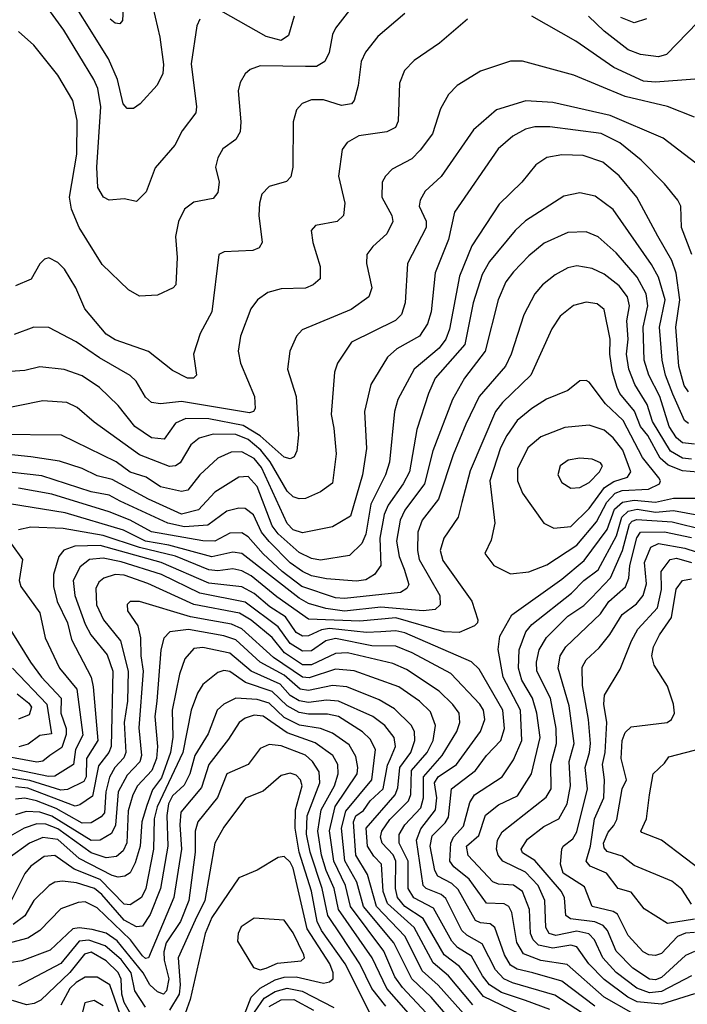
# Model space of a CAD drawing. Extents: x 1308313 to 1441400, y 959662 to 1036319.
# Tile 193 of 256: x 1337158 to 1339371, y 1016001 to 1019263. Entities that reach past the tile are written whole.
import ezdxf

# ---------------------------------------------------------------- set-up
doc = ezdxf.new("R2010")
doc.units = 0

msp = doc.modelspace()

# ---------------------------------------------------------------- linework, layer by layer
at = {"layer": '0CON10XD'}
for points in [[(1337755.4, 1019264.6), (1337745, 1019242.5), (1337726.5, 1019116.5), (1337744.6, 1018975), (1337742.1, 1018955), (1337697.1, 1018895), (1337672.3, 1018847.7), (1337607.1, 1018772.9), (1337577.1, 1018692.9), (1337545, 1018661.2), (1337505, 1018669.4), (1337455, 1018665.7), (1337435.6, 1018675.6), (1337417.5, 1018707.5), (1337413.7, 1018775), (1337427.6, 1018975), (1337417.5, 1019035), (1337404.3, 1019065), (1337305, 1019228.5), (1337171.8, 1019411.8)], [(1337599.5, 1019305), (1337622.3, 1019205), (1337634.7, 1019115.3), (1337633.1, 1019085), (1337613.7, 1019046.3), (1337558.1, 1018985), (1337535, 1018969.4), (1337515, 1018969.2), (1337501.8, 1018985), (1337482, 1019065), (1337453.1, 1019133.1), (1337287.6, 1019397.6)], [(1338305.5, 1019365), (1338204.6, 1019235), (1338195, 1019213.8), (1338183.9, 1019155), (1338170, 1019125), (1338141.6, 1019108.4), (1338105, 1019107.8), (1337955, 1019110.4), (1337921.7, 1019098.3), (1337905, 1019084), (1337888.9, 1019055), (1337882.8, 1019027.2), (1337891.5, 1018925), (1337888.8, 1018891.2), (1337874.1, 1018865.9), (1337831.5, 1018835), (1337814.6, 1018805), (1337807.7, 1018775), (1337819.2, 1018725), (1337815, 1018691.2), (1337799.1, 1018670.9), (1337735, 1018658.2), (1337704.6, 1018635), (1337684.1, 1018595), (1337674.7, 1018545), (1337680, 1018475), (1337675.8, 1018385), (1337666.7, 1018375), (1337615, 1018350.6), (1337555, 1018346.9), (1337518.6, 1018368.6), (1337431.9, 1018451.9), (1337355.2, 1018575.2), (1337329.8, 1018635), (1337323.2, 1018675), (1337347.7, 1018817.7), (1337348.9, 1018928.9), (1337335, 1018995.6), (1337285, 1019078.9), (1337205, 1019178.9), (1337155, 1019224.4)], [(1337503.2, 1019345), (1337499.5, 1019260.5), (1337490.3, 1019249.7), (1337475, 1019251.8), (1337457.7, 1019265)], [(1338435, 1019283.3), (1338345, 1019207.3), (1338304.4, 1019155.6), (1338290, 1019125), (1338280.3, 1019045), (1338266.4, 1018995), (1338258.1, 1018985), (1338225, 1018978.6), (1338165, 1018997.3), (1338125, 1018997.9), (1338094, 1018986), (1338075.6, 1018965), (1338064.5, 1018925), (1338063.8, 1018775), (1338057.3, 1018742.7), (1338042.7, 1018727.3), (1337985, 1018710.9), (1337961.2, 1018685), (1337952.5, 1018655), (1337950.6, 1018615), (1337961.5, 1018525), (1337952.2, 1018507.8), (1337931.4, 1018498.6), (1337835.5, 1018494.5), (1337818.6, 1018485), (1337795.3, 1018295), (1337756.4, 1018223.6), (1337734.6, 1018155), (1337743.8, 1018085), (1337734.1, 1018075.9), (1337715, 1018075.7), (1337665, 1018101.2), (1337585, 1018164.1), (1337475, 1018202.6), (1337445, 1018221.2), (1337374.7, 1018305), (1337344.7, 1018375), (1337306.6, 1018436.6), (1337285, 1018458.9), (1337255, 1018474.2), (1337240.3, 1018469.7), (1337225, 1018454.2), (1337196.5, 1018403.5), (1337145, 1018381.8)], [(1338068.2, 1019275), (1338049.2, 1019210.8), (1338025.2, 1019194.8), (1337975, 1019207.1), (1337825, 1019292.7)], [(1339396, 1019066), (1339265, 1019056.1), (1339225, 1019060), (1339127.5, 1019105), (1339001.7, 1019191.7), (1338855, 1019274.5)], [(1339405, 1019255.5), (1339302.2, 1019147.8), (1339275, 1019140.5), (1339215, 1019148), (1339175, 1019163.9), (1339094.9, 1019224.9), (1339043.6, 1019275)], [(1339235, 1019266.2), (1339195, 1019252.5), (1339150.3, 1019270.3)], [(1338642.5, 1019265), (1338549.4, 1019185), (1338465, 1019128.5), (1338433.6, 1019095), (1338417.3, 1019052.7), (1338412.6, 1018927.4), (1338403.6, 1018906.4), (1338375, 1018891.2), (1338281.8, 1018878.2), (1338244, 1018856), (1338227.4, 1018832.6), (1338214.6, 1018745), (1338235.4, 1018655), (1338231.5, 1018615), (1338210, 1018595), (1338138.2, 1018581.8), (1338124.5, 1018565), (1338130, 1018525), (1338153.8, 1018445), (1338154.4, 1018405), (1338130.6, 1018385), (1338105, 1018374.1), (1338025, 1018371.8), (1337980.6, 1018359.4), (1337946.7, 1018335), (1337924.5, 1018305), (1337890.4, 1018215), (1337882.1, 1018165), (1337889.6, 1018125), (1337936.1, 1018015), (1337938.9, 1017975), (1337933.3, 1017965), (1337919.7, 1017960.3), (1337695, 1017998.2), (1337625, 1017990.6), (1337595, 1017994.6), (1337575, 1018012.1), (1337544.7, 1018065), (1337525, 1018084.1), (1337422.4, 1018142.4), (1337345, 1018196.3), (1337255, 1018243.2), (1337205, 1018244.6), (1337140.1, 1018219.9)], [(1339395, 1018940.4), (1339305.5, 1018975.5), (1339165, 1019008.8), (1338995, 1019079.5), (1338825, 1019125.4), (1338784.7, 1019125.3), (1338685, 1019092.9), (1338608.1, 1019045), (1338579.5, 1019015), (1338552.6, 1018967.4), (1338526.6, 1018885), (1338485, 1018830.8), (1338457.6, 1018802.4), (1338392.4, 1018767.6), (1338370, 1018745), (1338360, 1018725), (1338358.8, 1018675), (1338391.8, 1018615), (1338394.7, 1018595), (1338375, 1018553.6), (1338328.7, 1018511.3), (1338309.1, 1018485), (1338307.9, 1018455), (1338325.3, 1018375), (1338315.4, 1018345), (1338256.9, 1018303.1), (1338094.2, 1018235.8), (1338075.5, 1018215), (1338053.6, 1018165), (1338046.2, 1018105), (1338074.7, 1018015), (1338082.2, 1017887.8), (1338077.1, 1017835), (1338068.1, 1017815), (1338055, 1017807.8), (1338035, 1017813.3), (1337954.8, 1017884.8), (1337899, 1017919), (1337785, 1017940.6), (1337708.4, 1017941.6), (1337675, 1017926.2), (1337637.1, 1017872.9), (1337595, 1017878.3), (1337539.5, 1017915), (1337485, 1017985.4), (1337423.1, 1018045), (1337365, 1018083.2), (1337306, 1018104), (1337225, 1018112.7), (1337175, 1018100.9), (1337094.7, 1018095.3)], [(1339432.2, 1018762.2), (1339291.1, 1018871.1), (1339115, 1018946), (1338925, 1018989.4), (1338835.2, 1018994.8), (1338738.1, 1018965), (1338662, 1018898), (1338555, 1018743.6), (1338501.8, 1018695), (1338485, 1018665.8), (1338482.6, 1018645), (1338505, 1018595.6), (1338505.6, 1018575), (1338442.9, 1018455), (1338435.2, 1018324.8), (1338423.6, 1018286.4), (1338403.3, 1018266.7), (1338257.8, 1018195), (1338211.8, 1018125), (1338201.8, 1018095), (1338190.3, 1017955), (1338199.3, 1017909.3), (1338207.1, 1017825), (1338195, 1017728), (1338155, 1017698.8), (1338105, 1017677.3), (1338085, 1017676), (1338065, 1017682.5), (1338045, 1017700.7), (1337987.9, 1017797.9), (1337957, 1017837), (1337915, 1017871.8), (1337875, 1017889.2), (1337799.8, 1017890.2), (1337753.6, 1017876.4), (1337725, 1017854.6), (1337690.7, 1017795), (1337675, 1017784.8), (1337655, 1017783.1), (1337555, 1017821.2), (1337405, 1017929.7), (1337348.7, 1017978.7), (1337315, 1017994.7), (1337235, 1018000.3), (1337065, 1017966.5)], [(1339385.7, 1018485.7), (1339351.9, 1018575), (1339348.9, 1018645), (1339339.6, 1018665), (1339295, 1018719.6), (1339217.6, 1018797.6), (1339146.7, 1018855), (1339085, 1018885.8), (1338915, 1018908.3), (1338865, 1018908.5), (1338835, 1018900.7), (1338792.4, 1018877.6), (1338743.9, 1018835), (1338598.9, 1018625), (1338578.9, 1018535), (1338535.6, 1018424.4), (1338521.7, 1018295), (1338509.5, 1018255), (1338483.4, 1018215), (1338407.7, 1018172.3), (1338377.3, 1018145), (1338321.6, 1018055), (1338301.1, 1017965), (1338307.4, 1017842.6), (1338294.8, 1017755), (1338255, 1017618.5), (1338195, 1017582.8), (1338095, 1017563), (1338065, 1017573.3), (1338045, 1017593.8), (1337959.6, 1017779.6), (1337935, 1017809.7), (1337895, 1017831.6), (1337859.4, 1017830.6), (1337815, 1017810.5), (1337755, 1017755.3), (1337716, 1017704), (1337695, 1017699.8), (1337625, 1017715.5), (1337577.1, 1017747.1), (1337525, 1017764.5), (1337477.9, 1017797.9), (1337296.4, 1017886.4), (1337089.2, 1017889.2)], [(1339375, 1018030), (1339360.7, 1018050.7), (1339342.2, 1018115), (1339332.4, 1018245), (1339346, 1018335), (1339333.4, 1018423.4), (1339319.6, 1018465), (1339273.5, 1018546.5), (1339203.1, 1018675), (1339145, 1018745.9), (1339091, 1018791), (1339025, 1018813.8), (1338955, 1018815.8), (1338905, 1018806.1), (1338868.2, 1018781.8), (1338821.8, 1018725), (1338747.7, 1018652.3), (1338656.3, 1018513.7), (1338616, 1018414), (1338582.4, 1018237.6), (1338570.6, 1018205), (1338548.4, 1018175), (1338465.2, 1018104.8), (1338411.1, 1018005), (1338400.4, 1017965), (1338383.3, 1017796.7), (1338370.9, 1017755), (1338322.5, 1017657.5), (1338305, 1017558.1), (1338292.4, 1017527.6), (1338251.6, 1017488.4), (1338155, 1017473), (1338125, 1017477.9), (1338085, 1017498.1), (1338015, 1017560), (1337995, 1017585.7), (1337945, 1017716.6), (1337915, 1017749.7), (1337885, 1017747.3), (1337805, 1017698), (1337750.7, 1017639.3), (1337695, 1017624.6), (1337585, 1017674.9), (1337465, 1017739.4), (1337415, 1017751.8), (1337365, 1017776), (1337290.1, 1017800.1), (1337195.2, 1017814.8), (1337035, 1017831.8)], [(1339375, 1017924.8), (1339361.7, 1017935), (1339322.2, 1018022.2), (1339298.3, 1018085), (1339287.1, 1018135), (1339278.3, 1018245), (1339296.9, 1018335), (1339275, 1018410.4), (1339252.1, 1018452.1), (1339125, 1018633.9), (1339065, 1018678), (1339015, 1018689.2), (1338961.3, 1018678.7), (1338835, 1018596.6), (1338800.6, 1018565), (1338715, 1018462.4), (1338690.9, 1018419.1), (1338660.5, 1018325), (1338633.4, 1018186.6), (1338535, 1018075.9), (1338513, 1018025), (1338474, 1017905), (1338449.7, 1017765), (1338429.3, 1017725), (1338379.5, 1017655), (1338366.2, 1017623.8), (1338351.9, 1017545), (1338355.2, 1017454.8), (1338333.9, 1017425), (1338305, 1017407.6), (1338275, 1017402.7), (1338175, 1017410.1), (1338125, 1017420.1), (1338095, 1017434.4), (1338055, 1017463.4), (1337985, 1017534.2), (1337960.2, 1017565), (1337933.2, 1017623.2), (1337905, 1017643.4), (1337884.8, 1017644.7), (1337845, 1017634.4), (1337781.5, 1017588.5), (1337705, 1017583.3), (1337649.7, 1017595), (1337491.7, 1017668.3), (1337455, 1017687.9), (1337395, 1017698.7), (1337232.1, 1017752.1), (1337075, 1017769.7)], [(1339395, 1017856.6), (1339355, 1017861.2), (1339335, 1017877.3), (1339310.1, 1017915), (1339279.4, 1018015), (1339242.6, 1018085), (1339228.2, 1018135), (1339224.6, 1018245), (1339240, 1018315), (1339234.6, 1018354.6), (1339205, 1018410), (1339135, 1018490.5), (1339075, 1018543.5), (1339035, 1018560), (1338975, 1018558.4), (1338896.7, 1018523.3), (1338845, 1018481.3), (1338795, 1018428.2), (1338769.5, 1018395), (1338744.3, 1018335), (1338700.4, 1018165), (1338631.8, 1018075), (1338592.4, 1018005), (1338527.2, 1017835), (1338500.3, 1017725), (1338435, 1017637.8), (1338418.9, 1017605), (1338407.1, 1017535), (1338415.8, 1017485), (1338432.5, 1017442.5), (1338448.1, 1017391.9), (1338441.7, 1017378.3), (1338420.5, 1017365), (1338235, 1017345.4), (1338205, 1017347.7), (1338093.5, 1017385), (1338028.6, 1017435), (1337965, 1017493.6), (1337915, 1017550.2), (1337895, 1017562.8), (1337855, 1017562), (1337805, 1017535.4), (1337765, 1017536.3), (1337595, 1017565.9), (1337525, 1017604.7), (1337455, 1017632.2), (1337265, 1017691.1), (1337155, 1017711.5)], [(1339385, 1017807), (1339355, 1017810.1), (1339315, 1017833.3), (1339255, 1017931.4), (1339237.9, 1017987.9), (1339196.7, 1018055), (1339177.1, 1018105), (1339168.9, 1018155), (1339174.3, 1018205), (1339170.3, 1018265), (1339179, 1018315), (1339172.5, 1018345), (1339145, 1018381), (1339095, 1018420.5), (1339055, 1018439.2), (1339005, 1018447.6), (1338975, 1018440.7), (1338932.3, 1018417.7), (1338890.8, 1018385), (1338865.3, 1018355), (1338828.4, 1018285), (1338787, 1018155), (1338768.1, 1018115), (1338680.4, 1018015), (1338636.6, 1017923.4), (1338595, 1017821.5), (1338545.7, 1017674.3), (1338491.7, 1017605), (1338478, 1017565), (1338476.2, 1017505), (1338482.4, 1017475), (1338551, 1017355), (1338551.6, 1017325), (1338535, 1017309.5), (1338495.1, 1017304.9), (1338355, 1017317.1), (1338235, 1017303.9), (1338172.7, 1017312.7), (1338115, 1017329.1), (1338085, 1017346), (1337895, 1017494.5), (1337865, 1017498.6), (1337795, 1017483), (1337652.3, 1017522.3), (1337575, 1017535.8), (1337502.2, 1017572.2), (1337308.9, 1017628.9), (1337125, 1017659.1)], [(1339405, 1017764), (1339355, 1017768.8), (1339307.1, 1017787.1), (1339280.6, 1017810.6), (1339239.4, 1017885), (1339215.1, 1017915), (1339195.7, 1017965.7), (1339146.7, 1018025), (1339137.8, 1018045), (1339122.7, 1018095), (1339113.8, 1018155), (1339114.8, 1018205), (1339095, 1018302.9), (1339072, 1018322), (1339035, 1018327.2), (1338993.9, 1018316.1), (1338949.2, 1018280.8), (1338921.3, 1018238.7), (1338851.8, 1018085), (1338758.2, 1017995), (1338735, 1017965.4), (1338651.3, 1017768.7), (1338623, 1017663), (1338611.4, 1017615), (1338564.1, 1017545.9), (1338551.7, 1017505), (1338560.9, 1017470.9), (1338656.4, 1017336.4), (1338676.1, 1017275), (1338675.3, 1017264.7), (1338665.7, 1017255), (1338615, 1017233.1), (1338565, 1017235.5), (1338405, 1017281.8), (1338285, 1017270.4), (1338115, 1017276.6), (1338010.5, 1017350.5), (1337925, 1017420.7), (1337895, 1017437.2), (1337865, 1017443.8), (1337815, 1017436.6), (1337785, 1017440.2), (1337675, 1017485.8), (1337555, 1017514), (1337435, 1017554.6), (1337302.2, 1017577.8), (1337195, 1017581.4), (1337155, 1017573.1)], [(1338785, 1017427.1), (1338845, 1017434.1), (1338905, 1017456.7), (1339005, 1017522.6), (1339070.2, 1017599.8), (1339103.7, 1017665), (1339132.1, 1017695), (1339155, 1017703), (1339242.4, 1017707.6), (1339278.5, 1017725), (1339281.3, 1017735), (1339275.9, 1017745), (1339222.4, 1017812.4), (1339157.9, 1017935), (1339099.9, 1017989.9), (1339045, 1018062.2), (1339035, 1018068.1), (1339015, 1018066.9), (1338974.3, 1018035), (1338904.4, 1018005.6), (1338855, 1017975.3), (1338806.5, 1017935), (1338772.6, 1017885), (1338751.9, 1017845), (1338716.6, 1017735), (1338733.3, 1017595), (1338721.1, 1017538.9), (1338699.2, 1017495), (1338730, 1017455), (1338785, 1017427.1)], [(1338928.1, 1017578.1), (1338985, 1017584.3), (1339045, 1017644), (1339096.7, 1017713.3), (1339127.4, 1017732.6), (1339172.5, 1017747.5), (1339183.3, 1017765), (1339157, 1017837), (1339125, 1017878.1), (1339095, 1017903.3), (1339045, 1017919.5), (1338965, 1017912.4), (1338885, 1017881.2), (1338842.1, 1017845), (1338808.4, 1017775), (1338808.4, 1017735), (1338824.1, 1017694.1), (1338894.7, 1017594.7), (1338928.1, 1017578.1)], [(1338985, 1017711.5), (1339015, 1017713.5), (1339045, 1017729.7), (1339079.6, 1017765), (1339090, 1017785), (1339082.5, 1017795), (1339055, 1017806.8), (1339015, 1017810.4), (1338976.3, 1017803.7), (1338949.2, 1017785), (1338941.1, 1017755), (1338955, 1017730), (1338985, 1017711.5)], [(1339185, 1015973.7), (1339094.8, 1016025), (1338972.3, 1016132.3), (1338885, 1016146), (1338827.9, 1016167.9), (1338805.3, 1016205.3), (1338789.2, 1016305), (1338779.3, 1016325), (1338763.9, 1016333.9), (1338705, 1016336.5), (1338648.1, 1016415), (1338596.6, 1016456.6), (1338583.5, 1016475), (1338586.5, 1016535), (1338595.7, 1016555), (1338628.5, 1016591.5), (1338650, 1016670), (1338665.8, 1016695), (1338757.6, 1016755), (1338795, 1016810.8), (1338822.7, 1016875), (1338817.7, 1016975), (1338761, 1017085), (1338744, 1017176), (1338749, 1017221), (1338789.2, 1017290.8), (1338955, 1017409.1), (1339028.9, 1017471.1), (1339105, 1017574.4), (1339129.1, 1017640.9), (1339155.4, 1017664.6), (1339195, 1017671.8), (1339265, 1017664.4), (1339325, 1017677.8), (1339437.6, 1017677.6)], [(1339395, 1016035.7), (1339285, 1016001.7), (1339205, 1016009.6), (1339173, 1016025), (1339095, 1016082.7), (1339044.2, 1016135), (1339005, 1016191.7), (1338985, 1016196.5), (1338925, 1016186.9), (1338877, 1016197), (1338859.7, 1016215), (1338851.2, 1016235), (1338847.7, 1016315), (1338824.2, 1016374.2), (1338795, 1016395.5), (1338745, 1016398.7), (1338726.2, 1016406.2), (1338644.3, 1016494.3), (1338639.2, 1016525), (1338680, 1016560), (1338702.4, 1016627.6), (1338745, 1016661.6), (1338808.4, 1016691.6), (1338854.4, 1016765), (1338882.9, 1016885), (1338872.2, 1016965), (1338857.4, 1017015), (1338822.5, 1017075), (1338811.7, 1017115), (1338813.5, 1017175), (1338835.5, 1017235), (1338855, 1017259.8), (1338987.4, 1017362.6), (1339027.4, 1017405), (1339075, 1017440.4), (1339136.5, 1017553.5), (1339153.3, 1017615), (1339175, 1017634.9), (1339205, 1017641), (1339265, 1017631), (1339325, 1017636.6), (1339505, 1017603.6)], [(1339385, 1016095.6), (1339285, 1016042.8), (1339245, 1016039.1), (1339203.9, 1016053.9), (1339135, 1016106.5), (1339090.4, 1016155), (1339063.3, 1016215), (1339044.5, 1016234.5), (1339005, 1016242.8), (1338935, 1016228.6), (1338912.9, 1016235), (1338901.7, 1016255), (1338898.3, 1016345), (1338876.7, 1016395), (1338835, 1016438.6), (1338759.4, 1016475), (1338744.2, 1016495), (1338738.6, 1016515), (1338741.3, 1016545), (1338757.2, 1016572.8), (1338903, 1016687), (1338919.3, 1016715), (1338917.9, 1016795), (1338937.2, 1016865), (1338936, 1016915), (1338917, 1017015), (1338872.5, 1017105), (1338871, 1017135), (1338880.2, 1017175), (1338903.7, 1017216.3), (1338975, 1017287), (1339027.9, 1017322.1), (1339052.7, 1017347.3), (1339116.1, 1017413.9), (1339155.6, 1017504.4), (1339178.8, 1017591.2), (1339187.9, 1017602.1), (1339203, 1017607), (1339319.9, 1017599.9), (1339535, 1017546.2)], [(1339395, 1016175.5), (1339365, 1016162.7), (1339285, 1016089.7), (1339265, 1016081.5), (1339245, 1016083.7), (1339190.3, 1016120.3), (1339135, 1016176.6), (1339106.3, 1016245), (1339092.2, 1016262.2), (1339063.7, 1016273.7), (1338983.9, 1016283.9), (1338968.2, 1016295), (1338963.4, 1016353.4), (1338953.4, 1016375), (1338865, 1016477.6), (1338825, 1016503.2), (1338820.5, 1016515), (1338841.5, 1016548.5), (1338895, 1016590), (1338945, 1016615.9), (1338972.3, 1016665), (1338983.5, 1016725), (1338979.7, 1016805), (1338995.7, 1016865), (1338979.4, 1016989.4), (1338943, 1017115), (1338949, 1017155), (1338967.6, 1017185), (1339083.5, 1017295), (1339110.6, 1017335), (1339165.6, 1017384.4), (1339176.9, 1017413.1), (1339180, 1017455), (1339203.4, 1017546.6), (1339215.3, 1017564.7), (1339295, 1017565.8), (1339385, 1017547.8)], [(1337131.5, 1017525), (1337168.1, 1017475), (1337157.1, 1017405), (1337162.1, 1017385), (1337225, 1017298.1), (1337243, 1017215), (1337289.8, 1017115), (1337348.1, 1017045), (1337367.8, 1016892.2), (1337343.1, 1016845), (1337336.9, 1016795), (1337275, 1016756.3), (1337254.4, 1016755.6), (1337095, 1016789.1)], [(1339064.2, 1015994.2), (1338955, 1016077.3), (1338859.1, 1016105), (1338807, 1016117), (1338785, 1016130.5), (1338765, 1016164.7), (1338732.8, 1016255), (1338717.2, 1016267.2), (1338685, 1016270.3), (1338668.5, 1016278.5), (1338611.8, 1016381.8), (1338590.9, 1016400.9), (1338544, 1016425), (1338534.5, 1016444.5), (1338518.4, 1016525), (1338525, 1016559.4), (1338568.2, 1016601.8), (1338579.5, 1016620.5), (1338589.7, 1016715), (1338669, 1016775), (1338705, 1016824.7), (1338752.7, 1016875), (1338764.5, 1016915), (1338759.7, 1016975), (1338681.1, 1017111.1), (1338655.8, 1017135.8), (1338435, 1017231.9), (1338405, 1017238.5), (1338354.9, 1017235.1), (1338307.2, 1017232.8), (1338185, 1017246.5), (1338158.5, 1017241.4), (1338115, 1017221.8), (1338095, 1017220.4), (1338075, 1017232.6), (1338039.4, 1017285), (1337987.7, 1017317.7), (1337935, 1017362.2), (1337895, 1017384.6), (1337785, 1017396.2), (1337626.8, 1017465), (1337425, 1017521.1), (1337340.8, 1017519.2), (1337304.9, 1017505.1), (1337288.4, 1017485), (1337270.7, 1017425), (1337270.7, 1017385), (1337282.9, 1017335), (1337316.3, 1017265), (1337330.1, 1017210.1), (1337394.9, 1017084.9), (1337402.3, 1017052.3), (1337417.2, 1016875), (1337379.6, 1016815), (1337378.3, 1016755), (1337371.1, 1016738.9), (1337317.2, 1016712.8), (1337295, 1016710.2), (1337192.3, 1016742.3), (1337114.1, 1016755.9)], [(1339395, 1016239.2), (1339365, 1016236.5), (1339338.1, 1016225), (1339285, 1016169), (1339265, 1016162.1), (1339242.9, 1016165), (1339224.7, 1016175), (1339175, 1016228.4), (1339139.2, 1016299.2), (1339125, 1016308), (1339055.4, 1016325), (1339029.6, 1016389.6), (1338959.6, 1016435), (1338950.9, 1016465), (1338954.3, 1016515), (1338959.2, 1016525), (1338991.2, 1016548.8), (1339005, 1016572.1), (1339039.4, 1016715), (1339031.7, 1016785), (1339047, 1016835), (1339049.3, 1016865), (1339043.5, 1016945), (1339023.1, 1017056.9), (1339021.7, 1017118.3), (1339035, 1017142.5), (1339078.2, 1017181.8), (1339114.3, 1017225.7), (1339155, 1017292.9), (1339202.3, 1017327.7), (1339224.4, 1017355.6), (1339235.7, 1017394.3), (1339228.7, 1017465), (1339249.3, 1017515), (1339275, 1017527.7), (1339362.5, 1017512.5), (1339438, 1017488)], [(1339048.3, 1015955), (1338931.5, 1016031.5), (1338791.6, 1016071.6), (1338763.2, 1016085), (1338734.6, 1016115), (1338691.4, 1016201.4), (1338639.6, 1016229.6), (1338623.6, 1016245), (1338570.9, 1016350.9), (1338554.8, 1016365), (1338505.3, 1016385), (1338495, 1016394.8), (1338473.2, 1016545), (1338487.3, 1016582.7), (1338535.7, 1016645), (1338540.1, 1016685), (1338532.7, 1016735), (1338544.8, 1016755), (1338605.5, 1016795), (1338685.2, 1016905), (1338699.8, 1016945), (1338695.5, 1016975), (1338683.6, 1016995), (1338586.6, 1017096.6), (1338459.4, 1017165), (1338405, 1017187.6), (1338325, 1017189.1), (1338205, 1017212.7), (1338172.7, 1017205), (1338125, 1017172.3), (1338095, 1017170.4), (1338055, 1017196.4), (1338015, 1017251.6), (1337905, 1017333.1), (1337755, 1017363.3), (1337628.1, 1017425), (1337495, 1017467.4), (1337435, 1017479.4), (1337389.6, 1017475), (1337359.1, 1017450.9), (1337335.2, 1017405), (1337341, 1017355), (1337375, 1017260), (1337394.4, 1017225), (1337448.7, 1017158.7), (1337467.2, 1017105), (1337461.5, 1016855), (1337454.2, 1016835), (1337419, 1016791), (1337399.5, 1016690.5), (1337358.1, 1016661.9), (1337342.2, 1016657.8), (1337185, 1016717), (1337145, 1016721.4)], [(1339395, 1016283.1), (1339305, 1016268.7), (1339227.4, 1016317.4), (1339185, 1016372.5), (1339141.8, 1016385), (1339103.1, 1016435), (1339049.1, 1016459.1), (1339035.2, 1016475), (1339050, 1016525), (1339062.9, 1016615), (1339093.6, 1016685), (1339095.9, 1016744.1), (1339090.1, 1016795), (1339098.7, 1016835), (1339103.7, 1016935), (1339093.8, 1016995), (1339096.4, 1017025), (1339148.3, 1017111.7), (1339185.2, 1017205), (1339206.7, 1017243.3), (1339271.4, 1017315), (1339285.6, 1017375), (1339283.5, 1017435), (1339314.1, 1017475), (1339335, 1017479.3), (1339384.1, 1017465)], [(1338915, 1015983.5), (1338835, 1016013.6), (1338755, 1016040.2), (1338715.2, 1016065.2), (1338691.7, 1016095), (1338655, 1016160.8), (1338609.4, 1016189.4), (1338590.2, 1016210.2), (1338529.1, 1016319.1), (1338464, 1016354), (1338446.1, 1016385), (1338445.9, 1016475), (1338416, 1016535), (1338416.3, 1016563.7), (1338434.1, 1016595), (1338488, 1016652), (1338497, 1016685), (1338497, 1016755), (1338558.6, 1016825), (1338606.7, 1016905), (1338617.3, 1016935), (1338614.3, 1016965), (1338594.1, 1016994.1), (1338548.7, 1017038.7), (1338440.6, 1017110.6), (1338395, 1017129.7), (1338245, 1017164.9), (1338205, 1017163.5), (1338125, 1017125.7), (1338095, 1017125.3), (1338035.9, 1017165.9), (1337995, 1017216.2), (1337925, 1017273.6), (1337886.8, 1017296.8), (1337735.1, 1017325.1), (1337583.4, 1017395), (1337505, 1017422.6), (1337474.6, 1017425.4), (1337437.2, 1017412.8), (1337420.9, 1017399.1), (1337411.2, 1017378.8), (1337412.9, 1017325), (1337435.9, 1017275), (1337492.8, 1017205), (1337517.8, 1017105), (1337515.8, 1017005), (1337504.9, 1016935), (1337510, 1016835), (1337503, 1016817), (1337473.9, 1016785), (1337456.3, 1016753.7), (1337443.8, 1016705), (1337439, 1016635), (1337428.3, 1016621.7), (1337395, 1016601.6), (1337365, 1016601.5), (1337279.8, 1016649.8), (1337214.6, 1016675.4), (1337175, 1016684.3), (1337145, 1016680.3)], [(1339385, 1016332.6), (1339352.9, 1016382.9), (1339319.3, 1016409.3), (1339195, 1016461.2), (1339155, 1016491.8), (1339105, 1016507), (1339095, 1016518.9), (1339093.1, 1016535), (1339108.3, 1016571.7), (1339127.2, 1016592.8), (1339137.1, 1016612.9), (1339155.2, 1016715), (1339169, 1016745), (1339152, 1016815), (1339154.8, 1016875), (1339165, 1016901.8), (1339185, 1016920.7), (1339304, 1016935), (1339317.8, 1016945), (1339327.9, 1016965), (1339325.4, 1016995), (1339304.7, 1017055), (1339261.1, 1017125), (1339252.6, 1017155), (1339259, 1017185), (1339278, 1017225), (1339317.9, 1017282.1), (1339333.2, 1017376.8), (1339354.7, 1017405), (1339385, 1017410.6)], [(1337059.6, 1017349.6), (1337194.3, 1017135), (1337230.2, 1017085), (1337295.7, 1017015.7), (1337294.3, 1016965), (1337312.4, 1016915), (1337312.3, 1016895), (1337297.8, 1016852.2), (1337258.8, 1016825), (1337235, 1016806.3), (1337215, 1016803.5), (1337058.5, 1016831.5)], [(1338844.7, 1015955), (1338695, 1016027.1), (1338615.6, 1016125.6), (1338565, 1016165.2), (1338495.7, 1016285), (1338435, 1016325.4), (1338410.1, 1016355), (1338403.6, 1016385), (1338404.9, 1016475), (1338395.6, 1016495.6), (1338359, 1016535), (1338353.7, 1016555), (1338358.8, 1016575), (1338385, 1016613), (1338446.6, 1016675), (1338454.1, 1016695.9), (1338457.1, 1016775), (1338508.4, 1016835), (1338528.2, 1016875), (1338536.7, 1016925), (1338519.4, 1016969.4), (1338483.1, 1017005), (1338415, 1017052.8), (1338266.3, 1017106.3), (1338205, 1017110.8), (1338117.1, 1017082.9), (1338095, 1017084.3), (1337999.8, 1017149.8), (1337895, 1017244.6), (1337860.4, 1017260.4), (1337792, 1017272), (1337724.9, 1017284.9), (1337555, 1017335.7), (1337525, 1017335.5), (1337514, 1017326), (1337515.5, 1017305), (1337550, 1017255), (1337558.8, 1017215), (1337559.3, 1017155), (1337567.2, 1017105), (1337553.4, 1016916.5), (1337561.5, 1016825), (1337556.2, 1016803.8), (1337515, 1016760), (1337484.9, 1016705.1), (1337475.6, 1016594.4), (1337463.1, 1016566.9), (1337425.4, 1016544.6), (1337395, 1016544), (1337265, 1016624.3), (1337225, 1016638), (1337179.8, 1016640.2), (1337145, 1016628.9)], [(1338659.5, 1015999.5), (1338579.7, 1016095), (1338528, 1016138), (1338465.8, 1016255.8), (1338377.6, 1016335), (1338362.9, 1016375), (1338357, 1016465), (1338332.2, 1016492.2), (1338311.4, 1016525), (1338306.9, 1016585), (1338403, 1016695), (1338411.5, 1016718.5), (1338418.4, 1016785), (1338454.6, 1016835), (1338467.7, 1016875), (1338466.2, 1016905), (1338456.1, 1016926.1), (1338400.3, 1016980.3), (1338350, 1017010), (1338242.4, 1017052.4), (1338195, 1017057.5), (1338115, 1017040.5), (1338087.4, 1017045), (1338035, 1017091.8), (1337954.8, 1017135), (1337875, 1017208.1), (1337835, 1017222), (1337717.7, 1017242.3), (1337655.6, 1017235), (1337636.2, 1017213.8), (1337626, 1017175), (1337613.3, 1017005), (1337606.2, 1016955), (1337615.1, 1016855), (1337611.4, 1016815), (1337596.8, 1016775), (1337548.6, 1016725), (1337533.1, 1016695), (1337518.3, 1016641.7), (1337513.7, 1016536.3), (1337500.8, 1016509.2), (1337479.6, 1016490.4), (1337445, 1016485.7), (1337395, 1016502.7), (1337285, 1016582.7), (1337245, 1016597.2), (1337215, 1016599.1), (1337173.7, 1016585), (1337111.4, 1016548.6)], [(1338639.5, 1015959.5), (1338545, 1016064.5), (1338491.6, 1016111.6), (1338435.4, 1016225.4), (1338341.1, 1016325), (1338311.1, 1016431.1), (1338272.7, 1016495), (1338264.1, 1016605), (1338271.8, 1016625), (1338297.2, 1016642.8), (1338319.3, 1016675), (1338362.5, 1016715), (1338376.9, 1016793.1), (1338386.8, 1016815), (1338403.2, 1016855), (1338399, 1016885), (1338368.7, 1016925), (1338328.2, 1016955), (1338215, 1017005.4), (1338175, 1017008.5), (1338115, 1017001.4), (1338085, 1017006.8), (1338055, 1017024.2), (1338021.2, 1017061.2), (1337925.2, 1017105), (1337854.7, 1017164.7), (1337765, 1017183.5), (1337735, 1017179.3), (1337705.7, 1017145), (1337688.3, 1017095), (1337663.3, 1016975), (1337665.8, 1016885.8), (1337658.6, 1016835), (1337628.8, 1016751.2), (1337598.7, 1016711.3), (1337580, 1016660), (1337563.1, 1016605), (1337557.2, 1016525), (1337540.7, 1016469.3), (1337525, 1016436.8), (1337506.9, 1016425), (1337485, 1016422.3), (1337465, 1016428), (1337355, 1016483.8), (1337285, 1016546.4), (1337235, 1016553.8), (1337190.7, 1016535), (1337123.4, 1016486.6)], [(1338597, 1015937), (1338522.2, 1016025), (1338457.8, 1016085), (1338397.9, 1016205), (1338298.2, 1016325), (1338275.3, 1016405), (1338236, 1016476), (1338224.5, 1016585), (1338239, 1016641), (1338324.9, 1016745), (1338337.5, 1016845), (1338319.9, 1016879.9), (1338294, 1016904), (1338215, 1016954), (1338178.2, 1016961.8), (1338115, 1016961.8), (1338085, 1016968), (1338045, 1016989.6), (1337995, 1017037.8), (1337907, 1017067), (1337855, 1017103.9), (1337835, 1017106.5), (1337815, 1017100), (1337765, 1017060.9), (1337748.1, 1017031.9), (1337726.6, 1016975), (1337699.5, 1016835), (1337614.3, 1016655), (1337604.1, 1016615), (1337601.9, 1016515), (1337576.7, 1016385), (1337561.9, 1016355), (1337525, 1016330.7), (1337505, 1016332.5), (1337425, 1016414), (1337338.7, 1016448.7), (1337275, 1016493.8), (1337239.4, 1016490.6), (1337195, 1016458.6), (1337175, 1016434.6), (1337125.5, 1016334.5)], [(1337134.8, 1017115), (1337247.8, 1016995), (1337263.5, 1016896.5), (1337225, 1016891), (1337186.7, 1016863.3), (1337155.8, 1016854.2)], [(1337149.8, 1017029.8), (1337189.1, 1016999.1), (1337197.2, 1016985), (1337189.7, 1016960.3), (1337154.6, 1016945.4)], [(1338568.7, 1015905), (1338426.9, 1016056.9), (1338402, 1016092), (1338365, 1016176.4), (1338255.1, 1016325), (1338237.8, 1016395), (1338198.8, 1016475), (1338184.9, 1016575.1), (1338203.5, 1016656.5), (1338276.6, 1016765), (1338279.4, 1016785), (1338272.2, 1016822.2), (1338250.2, 1016860.2), (1338195, 1016899.2), (1338155, 1016914.3), (1338085.6, 1016925.6), (1338035, 1016951.5), (1337985, 1016998.6), (1337945, 1017011.2), (1337875, 1017015.2), (1337835, 1016995.2), (1337812.3, 1016975), (1337782.5, 1016897.5), (1337738.6, 1016825), (1337722.1, 1016765), (1337703.4, 1016726.6), (1337665, 1016691.2), (1337651.6, 1016665), (1337646.2, 1016626.2), (1337649.7, 1016525), (1337625.5, 1016384.5), (1337591.3, 1016298.7), (1337565, 1016259.5), (1337545, 1016257.2), (1337505, 1016279.9), (1337430.9, 1016365), (1337406, 1016385), (1337347, 1016403), (1337300.6, 1016409.4), (1337275, 1016405.7), (1337255.8, 1016394.2), (1337205, 1016345.3), (1337175, 1016293.8), (1337136.9, 1016265)], [(1338479.1, 1015935), (1338375, 1016053.5), (1338326.2, 1016155), (1338214.9, 1016315), (1338200.8, 1016385), (1338173.7, 1016443.7), (1338158.2, 1016495), (1338145.9, 1016575), (1338157.2, 1016645), (1338201.7, 1016725), (1338214, 1016765), (1338212.3, 1016795), (1338195.6, 1016825), (1338137.4, 1016867.4), (1338045, 1016900), (1337965, 1016955.4), (1337935, 1016958.5), (1337905, 1016949.1), (1337885.2, 1016934.8), (1337850.7, 1016879.3), (1337785.1, 1016795), (1337761.1, 1016718.9), (1337692.5, 1016637.5), (1337689.1, 1016595), (1337694.9, 1016515), (1337669.1, 1016355), (1337584.7, 1016155.3), (1337575, 1016152.9), (1337565, 1016161.8), (1337525.6, 1016215), (1337415, 1016320.4), (1337375, 1016340.2), (1337351.9, 1016338.1), (1337295, 1016317.3), (1337225.1, 1016244.9), (1337185, 1016220), (1337046.9, 1016183.1)], [(1338371.5, 1015995), (1338325, 1016053.3), (1338285.4, 1016135), (1338225, 1016227.6), (1338179.1, 1016295), (1338161.1, 1016385), (1338120.4, 1016505), (1338109.1, 1016565), (1338111.4, 1016625), (1338152.9, 1016735), (1338151, 1016771), (1338129.2, 1016805), (1338105, 1016826), (1338025, 1016857), (1337985, 1016862.2), (1337955, 1016848.2), (1337915.4, 1016795), (1337845, 1016764), (1337814.3, 1016685.7), (1337749, 1016605), (1337740.3, 1016575), (1337740, 1016505), (1337718.6, 1016345), (1337691.7, 1016275), (1337643.8, 1016205), (1337635.7, 1016175), (1337637, 1016147), (1337652.1, 1016085), (1337645.4, 1016045), (1337635, 1016034.8), (1337615, 1016042.5), (1337589.8, 1016065), (1337567.6, 1016105), (1337481.2, 1016211.2), (1337445, 1016236.9), (1337398.3, 1016248.3), (1337355, 1016254.4), (1337335, 1016251.1), (1337259.4, 1016180.6), (1337165, 1016144.4), (1337125, 1016137.8)], [(1339441.5, 1016425), (1339284.8, 1016544.8), (1339219.8, 1016569.8), (1339216.4, 1016575), (1339235.3, 1016615), (1339245.3, 1016695), (1339257.3, 1016765), (1339295, 1016799.4), (1339308.9, 1016821.1), (1339420.3, 1016849.7)], [(1338317, 1015975), (1338236.7, 1016135), (1338158.8, 1016245), (1338144.1, 1016275), (1338125.7, 1016375.7), (1338084.9, 1016505), (1338071.1, 1016585), (1338072, 1016645), (1338094.8, 1016725), (1338089, 1016745), (1338075, 1016760), (1338055, 1016766.2), (1338025, 1016758.6), (1337965, 1016706.7), (1337906.6, 1016683.4), (1337835, 1016587.5), (1337805.2, 1016534.8), (1337771.4, 1016345), (1337740.2, 1016279.8), (1337684, 1016155), (1337690.5, 1016065), (1337686.8, 1016035), (1337655, 1015981.1)], [(1337902.9, 1015967.1), (1337925.5, 1016024.5), (1337955, 1016053.8), (1338005, 1016082.4), (1338035, 1016090.9), (1338075, 1016091.6), (1338165, 1016071.2), (1338185.2, 1016074.8), (1338196.9, 1016085), (1338197, 1016105), (1338186.2, 1016135), (1338111.2, 1016251.2), (1338065, 1016451.8), (1338055, 1016471.6), (1338035, 1016490.4), (1338015, 1016487.8), (1337945.7, 1016445), (1337885, 1016420), (1337795, 1016288.2), (1337772.9, 1016235), (1337723.7, 1016016.3), (1337701.3, 1015955)], [(1337955, 1016115.4), (1337975, 1016120.7), (1338013.2, 1016136.8), (1338090.8, 1016145), (1338101.8, 1016155), (1338100, 1016165), (1338065, 1016237.9), (1338035, 1016279.4), (1337935, 1016286.7), (1337892.5, 1016257.5), (1337881.8, 1016235), (1337880, 1016210), (1337933.1, 1016123.1), (1337955, 1016115.4)], [(1337575, 1015991.8), (1337540.4, 1016045), (1337527.8, 1016105), (1337495, 1016149.8), (1337442, 1016195), (1337387, 1016213), (1337355, 1016210.5), (1337295, 1016135.9), (1337155, 1016062.6)], [(1337539.9, 1015945), (1337505, 1016007.3), (1337496.9, 1016035), (1337494.3, 1016084.3), (1337485, 1016106.2), (1337445, 1016145.1), (1337395, 1016173.9), (1337373.4, 1016166.6), (1337325, 1016106.3), (1337228.2, 1016015), (1337206.9, 1016003.1), (1337180.5, 1015999.5), (1337135, 1016013.4)], [(1337498.9, 1015945), (1337456.6, 1016065), (1337415, 1016091.3), (1337375, 1016090.3), (1337345, 1016073.6), (1337325, 1016053.3), (1337295, 1015998.1)], [(1337936.8, 1015975), (1337968.3, 1016021.7), (1338005, 1016043.5), (1338045, 1016053.8), (1338094.6, 1016044.6), (1338199.5, 1015990.5)], [(1337435, 1015995.3), (1337405, 1016013.8), (1337374.8, 1016005.2), (1337361.9, 1015958.1)], [(1337985, 1015994), (1338025, 1016015.3), (1338066.7, 1016016.7), (1338131.8, 1015981.8)]]:
    msp.add_lwpolyline(points, dxfattribs=at)

doc.saveas('drawing.dxf')
